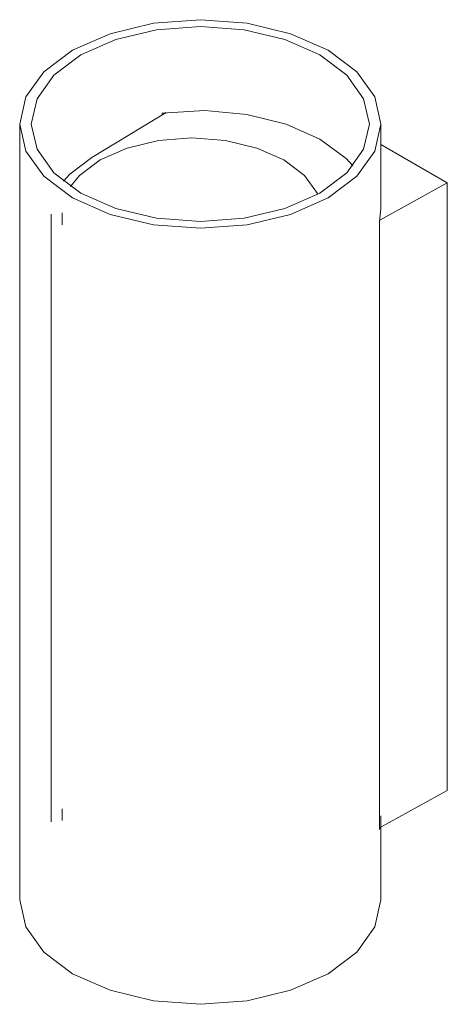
# Model space of a CAD drawing. Header units: millimetres. Extents: x -3379 to -2522, y 195 to 6719.
# Tile 2 of 3: x -3135 to -3039, y 1507 to 1727. Entities that reach past the tile are written whole.
import ezdxf

# ---------------------------------------------------------------- set-up
doc = ezdxf.new("R2010")
doc.units = ezdxf.units.MM
doc.layers.add('Luminarias', color=7, linetype='Continuous', lineweight=20)

# ---------------------------------------------------------------- blocks, each defined once
blk = doc.blocks.new('kov_2l_round_walllamp - 40522 SOLE white smooth wall lamp 1L-537147-00 Isometrico PDF')
at = {"layer": 'Luminarias', "color": 9, "lineweight": 9, "true_color": 0xc0c0c0}
for p, q in [((-7054.79, 1696.36), (-7038.18, 1706.36)), ((-7039.1, 1705.81), (-7039.1, 1706.26)), ((-7070.89, 1703.82), (-7070.89, 1530.73)), ((-6990.29, 1685.05), (-6990.29, 1703.82)), ((-6990.3, 1699.28), (-6975.49, 1690.73)), ((-6975.49, 1690.73), (-6990.58, 1682.38)), ((-6975.49, 1690.73), (-6975.49, 1555.19)), ((-6990.64, 1681.98), (-6990.29, 1685.05)), ((-7063.86, 1683.72), (-7063.86, 1655.14)), ((-7061.43, 1683.98), (-7061.43, 1681.36)), ((-6990.64, 1546.44), (-6990.64, 1681.98)), ((-7063.86, 1655.14), (-7063.86, 1576.76)), ((-7063.86, 1576.76), (-7063.86, 1548.18)), ((-6990.64, 1546.8), (-6975.49, 1555.19)), ((-7061.43, 1551.05), (-7061.43, 1548.44)), ((-6990.29, 1530.73), (-6990.29, 1549.51)), ((-6990.56, 1546.84), (-6990.64, 1546.44))]:
    blk.add_line(p, q, dxfattribs=at)
for points in [[(-7002.1, 1687.37, 0), (-6995.69, 1692.19, 0), (-6991.67, 1697.8, 0), (-6990.29, 1703.82, 0), (-6991.67, 1709.85, 0), (-6995.69, 1715.46, 0), (-7002.1, 1720.28, 0), (-7010.44, 1723.97, 0), (-7020.16, 1726.3, 0), (-7030.59, 1727.09, 0), (-7041.02, 1726.3, 0), (-7050.74, 1723.97, 0), (-7059.09, 1720.28, 0)], [(-7057.26, 1719.22, 0), (-7049.45, 1722.68, 0), (-7040.36, 1724.86, 0), (-7030.59, 1725.6, 0), (-7020.83, 1724.86, 0), (-7011.73, 1722.68, 0), (-7003.92, 1719.22, 0), (-6997.93, 1714.71, 0), (-6994.16, 1709.46, 0), (-6992.87, 1703.82, 0), (-6994.16, 1698.19, 0), (-6997.93, 1692.94, 0), (-7003.92, 1688.43, 0)], [(-7059.09, 1720.28, 0), (-7065.49, 1715.46, 0), (-7069.52, 1709.85, 0), (-7070.89, 1703.82, 0), (-7069.52, 1697.8, 0), (-7065.49, 1692.19, 0), (-7059.09, 1687.37, 0), (-7050.74, 1683.67, 0), (-7041.02, 1681.35, 0), (-7030.59, 1680.56, 0), (-7020.16, 1681.35, 0), (-7010.44, 1683.67, 0), (-7002.1, 1687.37, 0)], [(-7003.92, 1688.43, 0), (-7011.73, 1684.97, 0), (-7020.83, 1682.79, 0), (-7030.59, 1682.05, 0), (-7040.36, 1682.79, 0), (-7049.45, 1684.97, 0), (-7057.26, 1688.43, 0), (-7063.26, 1692.94, 0), (-7067.03, 1698.19, 0), (-7068.31, 1703.82, 0), (-7067.03, 1709.46, 0), (-7063.26, 1714.71, 0), (-7057.26, 1719.22, 0)], [(-7039.1, 1706.26, 0), (-7029.62, 1706.82, 0), (-7020.21, 1705.98, 0), (-7011.45, 1703.81, 0), (-7003.92, 1700.44, 0), (-6998.09, 1696.1, 0), (-6996.59, 1694.47, 0)], [(-7052.94, 1695.81, 0), (-7046.94, 1698.47, 0), (-7039.95, 1700.14, 0), (-7032.45, 1700.71, 0), (-7024.95, 1700.14, 0), (-7017.96, 1698.47, 0), (-7011.95, 1695.81, 0), (-7007.35, 1692.34, 0), (-7004.45, 1688.31, 0), (-7004.39, 1688.17, 0)], [(-7004.39, 1688.17, 0), (-7004.45, 1688.31, 0), (-7007.35, 1692.34, 0), (-7011.95, 1695.81, 0), (-7017.96, 1698.47, 0), (-7024.95, 1700.14, 0), (-7032.45, 1700.71, 0), (-7039.95, 1700.14, 0), (-7046.94, 1698.47, 0), (-7052.94, 1695.81, 0)], [(-7054.79, 1696.36, 0), (-7059.71, 1692.66, 0), (-7061.13, 1691.06, 0)], [(-7059.56, 1689.87, 0), (-7057.54, 1692.34, 0), (-7052.94, 1695.81, 0)], [(-7052.94, 1695.81, 0), (-7057.54, 1692.34, 0), (-7059.56, 1689.87, 0)], [(-7002.1, 1514.28, 0), (-7010.44, 1510.58, 0), (-7020.16, 1508.25, 0), (-7030.59, 1507.46, 0), (-7041.02, 1508.25, 0), (-7050.74, 1510.58, 0), (-7059.09, 1514.28, 0), (-7065.49, 1519.09, 0), (-7069.52, 1524.71, 0), (-7070.89, 1530.73, 0)], [(-6990.29, 1530.73, 0), (-6991.67, 1524.71, 0), (-6995.69, 1519.09, 0), (-7002.1, 1514.28, 0)]]:
    blk.add_polyline3d(points, dxfattribs=at)

msp = doc.modelspace()

# ---------------------------------------------------------------- block references
at = {"layer": 'Luminarias', "color": 9, "lineweight": 9, "true_color": 0xc0c0c0}
msp.add_blockref('kov_2l_round_walllamp - 40522 SOLE white smooth wall lamp 1L-537147-00 Isometrico PDF', (3936.27, 0), dxfattribs=at)

doc.saveas('drawing.dxf')
